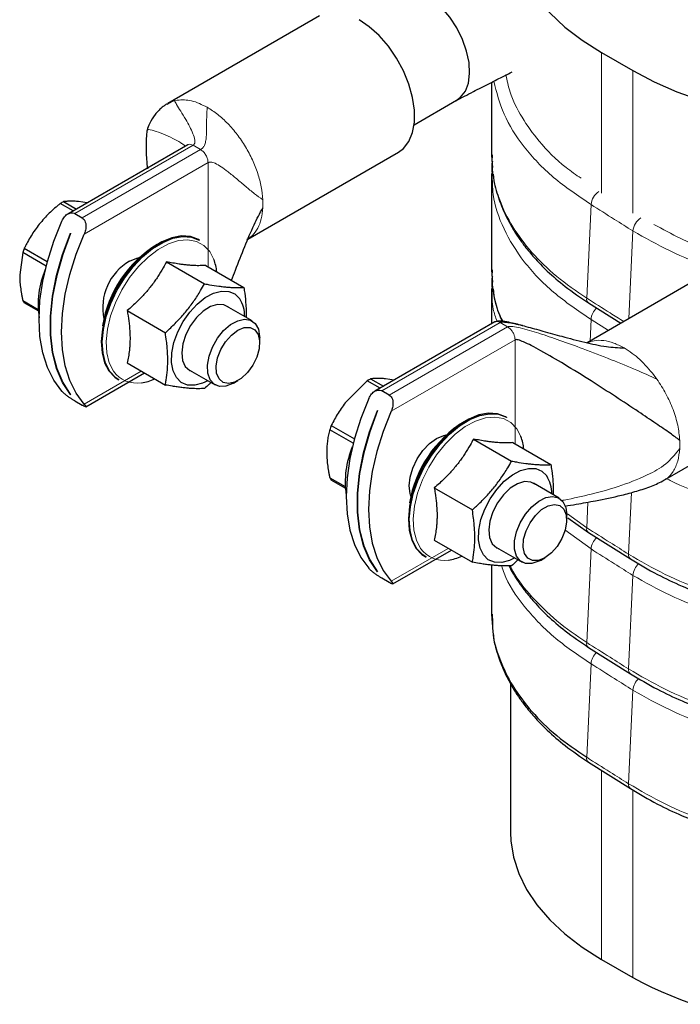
# Model space of a CAD drawing. Header units: millimetres. Extents: x 5 to 418, y 2 to 292.
# Tile 22 of 43: x 228 to 246, y 82 to 108. Entities that reach past the tile are written whole.
import ezdxf

# ---------------------------------------------------------------- set-up
doc = ezdxf.new("R2010")
doc.units = ezdxf.units.MM

msp = doc.modelspace()

# ---------------------------------------------------------------- linework, layer by layer
at = {"color": 7, "linetype": 'Continuous', "lineweight": 25}
for p, q in [((236.5606, 108.5216), (232.4566, 106.1524)), ((244.1789, 107.5298), (245.0275, 107.04)), ((239.1171, 105.5751), (240.2644, 106.2374)), ((232.4421, 106.1342), (232.4643, 106.1448)), ((232.9973, 105.0359), (229.7517, 103.1623)), ((234.6236, 102.4845), (238.6904, 104.8322)), ((241.207, 104.7604), (241.2185, 104.6285)), ((241.2185, 104.6285), (241.2363, 104.4238)), ((229.8982, 103.2468), (229.5517, 103.4468)), ((229.6394, 103.4974), (229.9859, 103.2974)), ((230.2745, 103.4641), (230.0453, 103.5005)), ((229.9418, 103.175), (230.1445, 103.058)), ((229.8272, 102.6416), (229.8286, 102.6408)), ((233.3175, 102.4556), (233.2919, 102.4704)), ((228.5787, 102.2364), (229.2007, 101.8773)), ((228.5349, 102.1235), (228.4543, 101.5213)), ((229.1691, 101.7574), (228.5349, 102.1235)), ((247.829, 102.0164), (243.7918, 99.6858)), ((232.4204, 101.8706), (233.4515, 101.2753)), ((233.481, 101.7758), (234.5122, 101.1805)), ((241.207, 101.6576), (241.2185, 101.5257)), ((241.2185, 101.5257), (241.2363, 101.3209)), ((241.207, 101.1521), (241.2072, 100.194)), ((228.5349, 100.826), (228.9515, 100.5855)), ((228.9538, 100.5472), (228.5787, 100.7637)), ((234.7337, 100.2756), (234.0419, 100.6749)), ((243.8305, 100.7588), (244.7003, 100.2102)), ((231.3597, 100.5512), (232.3909, 99.9559)), ((241.2955, 100.245), (238.0504, 98.3716)), ((234.9408, 99.6816), (234.9408, 99.8177)), ((231.3597, 99.1369), (232.3909, 98.5416)), ((230.2411, 97.9543), (231.8246, 98.8685)), ((233.042, 98.9428), (233.7338, 98.5435)), ((231.112, 98.6944), (231.1377, 98.6796)), ((234.2338, 98.593), (234.3517, 98.6611)), ((237.8503, 98.6562), (237.2832, 98.0975)), ((238.1968, 98.4561), (237.8503, 98.6562)), ((237.938, 98.7067), (238.2845, 98.5067)), ((238.5731, 98.6734), (238.3439, 98.7098)), ((229.8277, 98.2815), (229.8272, 98.2812)), ((229.8286, 98.2804), (229.8272, 98.2812)), ((238.4431, 98.2673), (238.2404, 98.3844)), ((245.8549, 95.9579), (249.9588, 98.3271)), ((229.9418, 98.1125), (230.1445, 97.9955)), ((238.1258, 97.8509), (238.1272, 97.8501)), ((241.6161, 97.6649), (241.5905, 97.6797)), ((236.8773, 97.4457), (237.4993, 97.0867)), ((237.4677, 96.9667), (236.8335, 97.3328)), ((240.719, 97.0799), (241.7501, 96.4846)), ((241.7796, 96.9851), (242.8108, 96.3898)), ((236.8335, 96.0353), (237.2501, 95.7948)), ((237.2524, 95.7565), (236.8773, 95.973)), ((243.0323, 95.4849), (242.3405, 95.8842)), ((239.6583, 95.7605), (240.6895, 95.1652)), ((243.2394, 94.891), (243.2394, 95.027)), ((243.2686, 94.9501), (243.8305, 94.5531)), ((243.8305, 94.5531), (244.9618, 93.8395)), ((239.6583, 94.3462), (240.6895, 93.7509)), ((238.5397, 93.1636), (240.1233, 94.0778)), ((241.3406, 94.1521), (242.0324, 93.7528)), ((239.4107, 93.9037), (239.4363, 93.8889)), ((242.5324, 93.8023), (242.6503, 93.8704)), ((238.1263, 93.4909), (238.1258, 93.4906)), ((238.1272, 93.4897), (238.1258, 93.4906)), ((238.4431, 93.2048), (238.2404, 93.3218)), ((241.207, 92.349), (241.2185, 92.2171)), ((241.2185, 92.2171), (241.2363, 92.0123)), ((243.8305, 91.4503), (244.9618, 90.7367)), ((241.7186, 90.4758), (241.7186, 86.4462)), ((243.8305, 88.3474), (244.9618, 87.6338)), ((244.1789, 83.0173), (245.0275, 82.5274))]:
    msp.add_line(p, q, dxfattribs=at)
at = {"color": 7, "linetype": 'Continuous', "lineweight": 18}
for p, q in [((244.1789, 107.5298), (244.1789, 103.7259)), ((245.0275, 107.04), (245.0275, 103.1904)), ((232.4643, 106.1448), (232.639, 106.2274)), ((232.639, 106.2274), (232.7137, 106.2431)), ((229.9418, 103.175), (233.1401, 105.0214)), ((233.3428, 104.9043), (230.1445, 103.058)), ((233.1401, 105.0214), (233.074, 105.0467)), ((233.3428, 104.9043), (233.1401, 105.0214)), ((230.1984, 102.621), (233.5455, 104.5532)), ((233.5455, 101.7386), (233.5455, 104.5532)), ((243.8967, 103.4181), (243.7795, 100.8894)), ((245.0281, 102.7045), (244.9183, 100.3361)), ((238.2404, 98.3844), (241.4387, 100.2307)), ((241.6414, 100.1137), (238.4431, 98.2673)), ((241.6414, 100.1137), (241.4387, 100.2307)), ((241.7074, 100.0628), (241.6414, 100.1137)), ((243.8967, 100.3152), (243.8696, 99.7307)), ((243.8967, 100.3152), (244.3674, 100.0181)), ((238.497, 97.8304), (241.8441, 99.7626)), ((241.8441, 96.9479), (241.8441, 99.7626)), ((231.7407, 98.917), (230.1984, 98.0266)), ((245.6032, 98.8022), (245.678, 98.7002)), ((244.9881, 95.636), (244.9109, 93.9701)), ((243.8116, 95.376), (243.7795, 94.6837)), ((243.2629, 95.0597), (243.7795, 94.6837)), ((243.1905, 94.6227), (243.8967, 94.1095)), ((240.0393, 94.1263), (238.497, 93.236)), ((243.8967, 94.1095), (243.7795, 91.5808)), ((245.0281, 93.396), (244.9109, 90.8673)), ((241.2303, 92.349), (241.2325, 92.2262)), ((243.8967, 91.0067), (243.7795, 88.478)), ((245.0281, 90.2931), (244.9109, 87.7644)), ((244.1789, 88.1276), (244.1789, 83.0173)), ((245.0275, 87.5962), (245.0275, 82.5274))]:
    msp.add_line(p, q, dxfattribs=at)
at = {"color": 7, "linetype": 'Continuous', "lineweight": 25, "flags": 128}
for points in [[(244.1789, 114.3877), (243.6562, 114.0567), (243.1887, 113.6992), (242.7802, 113.3184), (242.4344, 112.9174), (242.1541, 112.4998), (241.9418, 112.069), (241.7992, 111.6287), (241.7276, 111.1827), (241.7276, 110.7348), (241.7992, 110.2888), (241.9418, 109.8485), (242.1541, 109.4177), (242.4344, 109), (242.7802, 108.5991), (243.1887, 108.2183), (243.6562, 107.8608), (244.1789, 107.5298)], [(240.2436, 106.2259), (240.372, 106.3177), (240.4994, 106.4856), (240.5818, 106.7044), (240.6157, 106.9649), (240.5998, 107.2563), (240.5346, 107.5665), (240.423, 107.8827), (240.2695, 108.1917), (240.0805, 108.4807), (239.8639, 108.7376), (239.6286, 108.9519), (239.3844, 109.1147), (239.1415, 109.2191), (238.9099, 109.2608), (238.6992, 109.2382), (238.5648, 109.1821)], [(238.6904, 104.8322), (238.8274, 104.9349), (238.9737, 105.1233), (239.0741, 105.3646), (239.1252, 105.6507), (239.1252, 105.9716), (239.0741, 106.3166), (238.9737, 106.6738), (238.8274, 107.0312), (238.6401, 107.3764), (238.4183, 107.6979), (238.1695, 107.9846), (237.9022, 108.2267), (237.6255, 108.4161)], [(245.0275, 107.04), (245.6008, 106.7382), (246.22, 106.4683), (246.8797, 106.2325), (247.5742, 106.0329), (248.2977, 105.8711), (249.044, 105.7485), (249.8066, 105.6662), (250.5792, 105.6249), (251.3551, 105.6249), (252.1277, 105.6662), (252.8903, 105.7485), (253.6366, 105.8711), (254.3601, 106.0329), (255.0546, 106.2325), (255.7143, 106.4683), (256.3335, 106.7382), (256.9069, 107.04)], [(229.5903, 98.3777), (229.374, 98.6716), (229.2024, 99.0182), (229.0781, 99.4125), (229.0028, 99.8489), (228.9776, 100.3212), (229.0028, 100.8225), (229.0781, 101.3459), (229.2024, 101.8837), (229.374, 102.4284), (229.5903, 102.9721)], [(229.8272, 98.2812), (229.6149, 98.6067), (229.4526, 98.9882), (229.343, 99.4198), (229.2878, 99.8947), (229.2878, 100.4054), (229.343, 100.944), (229.4526, 101.5021), (229.6149, 102.0709), (229.8272, 102.6416)], [(229.8286, 102.6408), (229.6163, 102.0701), (229.454, 101.5013), (229.3445, 100.9432), (229.2892, 100.4046), (229.2892, 99.8938), (229.3445, 99.419), (229.454, 98.9874), (229.6163, 98.6059), (229.8286, 98.2804)], [(230.1984, 98.0266), (229.9821, 98.3206), (229.8105, 98.6672), (229.6862, 99.0615), (229.6109, 99.4979), (229.5857, 99.9701), (229.6109, 100.4715), (229.6862, 100.9948), (229.8105, 101.5327), (229.9821, 102.0773), (230.1984, 102.621)], [(233.2919, 102.4704), (233.2838, 102.475), (233.0703, 102.5545), (232.8289, 102.5705), (232.5674, 102.5227), (232.2941, 102.4125), (232.0179, 102.2435), (231.7476, 102.0211), (231.4919, 101.7524), (231.259, 101.4462), (231.0564, 101.1122), (230.8906, 100.7611), (230.767, 100.4044), (230.6895, 100.0533), (230.6606, 99.7193), (230.6813, 99.4129), (230.7508, 99.1442), (230.867, 98.9217)], [(230.8927, 98.9069), (230.7765, 99.1294), (230.707, 99.3981), (230.6863, 99.7044), (230.7152, 100.0385), (230.7927, 100.3896), (230.9163, 100.7463), (231.0821, 101.0974), (231.2847, 101.4314), (231.5175, 101.7376), (231.7733, 102.0063), (232.0436, 102.2287), (232.3198, 102.3977), (232.5931, 102.5079), (232.8546, 102.5557), (233.096, 102.5396), (233.3094, 102.4602), (233.3175, 102.4556)], [(231.4241, 101.8888), (231.6163, 101.9705), (231.686, 101.9849)], [(233.5354, 98.6579), (233.3979, 98.5913), (233.1838, 98.5339), (232.9878, 98.5404), (232.8198, 98.6103), (232.6881, 98.7403), (232.5995, 98.9238), (232.5583, 99.1515), (232.5666, 99.4121), (232.6239, 99.6925), (232.7275, 99.9786), (232.8721, 100.2561), (233.0505, 100.5111), (233.2537, 100.7307), (233.4715, 100.9041), (233.693, 101.0224), (233.9071, 101.0797), (234.1031, 101.0733), (234.2711, 101.0033), (234.4028, 100.8733)], [(234.0955, 100.644), (233.9684, 100.7104), (233.7986, 100.7198), (233.6101, 100.6614), (233.4168, 100.5396), (233.233, 100.3634), (233.0724, 100.146), (232.9468, 99.9035), (232.8657, 99.6537), (232.835, 99.4154), (232.857, 99.206), (232.93, 99.0412)], [(234.2338, 98.593), (234.2176, 98.5839), (234.0275, 98.5094), (233.8527, 98.5017), (233.7061, 98.5613), (233.5986, 98.6838), (233.5383, 98.8602), (233.5295, 99.0772), (233.573, 99.319), (233.6655, 99.5674), (233.8001, 99.8041), (233.9668, 100.0116), (234.1534, 100.1744), (234.3459, 100.2805), (234.5301, 100.322), (234.6923, 100.2958), (234.8205, 100.2038), (234.9052, 100.053), (234.9401, 99.8544), (234.9408, 99.8177)], [(233.8413, 98.7066), (233.7771, 98.8584), (233.764, 99.0531), (233.803, 99.2734), (233.8909, 99.4998), (234.0196, 99.7121), (234.1779, 99.8914), (234.3516, 100.0219), (234.5253, 100.092), (234.6835, 100.0953), (234.8123, 100.0317), (234.9001, 99.9067), (234.9392, 99.7315), (234.926, 99.5217), (234.8619, 99.2958), (234.7524, 99.074), (234.6072, 98.876), (234.4394, 98.7193), (234.2637, 98.6179), (234.0959, 98.5808), (233.9508, 98.6113), (233.8413, 98.7066)], [(232.93, 99.0412), (233.0487, 98.9332), (233.0956, 98.9119)], [(230.867, 98.9217), (231.0261, 98.7526), (231.112, 98.6944)], [(231.1377, 98.6796), (231.0517, 98.7378), (230.8927, 98.9069)], [(237.8889, 98.1814), (237.6726, 97.6377), (237.501, 97.093), (237.3767, 96.5552), (237.3014, 96.0318), (237.2762, 95.5305), (237.3014, 95.0582), (237.3767, 94.6218), (237.501, 94.2275), (237.6726, 93.8809), (237.8889, 93.587)], [(238.1258, 93.4906), (237.9135, 93.816), (237.7512, 94.1975), (237.6417, 94.6291), (237.5864, 95.104), (237.5864, 95.6147), (237.6417, 96.1534), (237.7512, 96.7115), (237.9135, 97.2803), (238.1258, 97.8509)], [(238.1272, 97.8501), (237.9149, 97.2794), (237.7527, 96.7106), (237.6431, 96.1525), (237.5878, 95.6139), (237.5878, 95.1032), (237.6431, 94.6283), (237.7527, 94.1967), (237.9149, 93.8152), (238.1272, 93.4897)], [(238.497, 97.8304), (238.2807, 97.2866), (238.1091, 96.742), (237.9848, 96.2041), (237.9095, 95.6808), (237.8843, 95.1794), (237.9095, 94.7072), (237.9848, 94.2708), (238.1091, 93.8765), (238.2807, 93.5299), (238.497, 93.236)], [(241.5905, 97.6797), (241.5824, 97.6843), (241.3689, 97.7638), (241.1275, 97.7798), (240.866, 97.732), (240.5928, 97.6218), (240.3165, 97.4528), (240.0462, 97.2304), (239.7905, 96.9618), (239.5576, 96.6555), (239.355, 96.3215), (239.1892, 95.9705), (239.0656, 95.6137), (238.9881, 95.2626), (238.9592, 94.9286), (238.9799, 94.6223), (239.0494, 94.3535), (239.1656, 94.131)], [(239.1913, 94.1162), (239.0751, 94.3387), (239.0056, 94.6074), (238.9849, 94.9138), (239.0138, 95.2478), (239.0913, 95.5989), (239.2149, 95.9557), (239.3807, 96.3067), (239.5833, 96.6407), (239.8162, 96.9469), (240.0719, 97.2156), (240.3422, 97.438), (240.6184, 97.607), (240.8917, 97.7172), (241.1532, 97.765), (241.3946, 97.749), (241.608, 97.6695), (241.6161, 97.6649)], [(239.028, 95.5372), (239.0056, 95.6048), (238.9803, 95.8121), (239.0056, 96.0486), (239.0798, 96.2982), (239.1977, 96.5439), (239.3515, 96.7689), (239.5306, 96.958), (239.7227, 97.0981), (239.9149, 97.1798), (239.9846, 97.1942)], [(241.834, 93.8673), (241.6965, 93.8006), (241.4824, 93.7432), (241.2864, 93.7497), (241.1184, 93.8197), (240.9867, 93.9496), (240.8981, 94.1331), (240.8569, 94.3608), (240.8652, 94.6214), (240.9225, 94.9018), (241.0261, 95.1879), (241.1707, 95.4654), (241.3491, 95.7204), (241.5523, 95.9401), (241.7701, 96.1134), (241.9916, 96.2317), (242.2057, 96.2891), (242.4017, 96.2826), (242.5698, 96.2126), (242.7014, 96.0826)], [(242.3941, 95.8533), (242.267, 95.9198), (242.0972, 95.9291), (241.9087, 95.8707), (241.7154, 95.7489), (241.5316, 95.5728), (241.371, 95.3554), (241.2454, 95.1128), (241.1643, 94.8631), (241.1336, 94.6247), (241.1556, 94.4153), (241.2286, 94.2505)], [(242.5324, 93.8023), (242.4841, 93.7763), (242.2955, 93.7127), (242.1245, 93.7163), (241.9838, 93.7869), (241.8838, 93.9191), (241.8318, 94.1032), (241.8318, 94.3256), (241.8838, 94.5697), (241.9838, 94.8175), (242.1245, 95.0505), (242.2955, 95.2515), (242.4841, 95.4056), (242.6762, 95.5013), (242.8576, 95.5316), (243.015, 95.4942), (243.1365, 95.3919), (243.2132, 95.2322), (243.2394, 95.027), (243.2394, 95.027)], [(242.6502, 93.8703), (242.4765, 93.8003), (242.3182, 93.7969), (242.1895, 93.8606), (242.1016, 93.9855), (242.0626, 94.1607), (242.0757, 94.3706), (242.1399, 94.5964), (242.2494, 94.8182), (242.3945, 95.0163), (242.5623, 95.1729), (242.738, 95.2743), (242.9058, 95.3114), (243.051, 95.281), (243.1605, 95.1856), (243.2247, 95.0338), (243.2378, 94.8392), (243.1987, 94.6188), (243.1109, 94.3925), (242.9821, 94.1802), (242.8239, 94.0008), (242.6502, 93.8703)], [(241.2286, 94.2505), (241.3473, 94.1425), (241.3942, 94.1212)], [(239.1656, 94.131), (239.3247, 93.9619), (239.4107, 93.9037)], [(239.4363, 93.8889), (239.3503, 93.9471), (239.1913, 94.1162)], [(241.7186, 86.4462), (241.7276, 86.2222), (241.7992, 85.7762), (241.9418, 85.336), (242.1541, 84.9052), (242.4344, 84.4875), (242.7802, 84.0865), (243.1887, 83.7057), (243.6562, 83.3483), (244.1789, 83.0173)]]:
    msp.add_lwpolyline(points, dxfattribs=at)
at = {"color": 7, "linetype": 'Continuous', "lineweight": 18, "flags": 128}
for points in [[(233.7021, 101.9367), (233.5913, 102.1473), (233.4313, 102.3159), (233.2325, 102.4238), (233.0017, 102.4672), (232.7466, 102.4446), (232.4761, 102.3568), (232.1993, 102.2069), (231.9257, 101.9999), (231.6645, 101.7428), (231.4247, 101.4445), (231.2144, 101.115), (231.0408, 100.7656), (230.9097, 100.4083), (230.8258, 100.0551), (230.7918, 99.7181), (230.8088, 99.4087), (230.8763, 99.1376), (230.9921, 98.9139)], [(242.0007, 97.146), (241.8899, 97.3566), (241.7299, 97.5253), (241.5311, 97.6331), (241.3003, 97.6765), (241.0452, 97.6539), (240.7747, 97.5662), (240.4979, 97.4162), (240.2243, 97.2092), (239.9631, 96.9521), (239.7233, 96.6538), (239.513, 96.3243), (239.3394, 95.975), (239.2083, 95.6176), (239.1244, 95.2644), (239.0904, 94.9274), (239.1074, 94.618), (239.175, 94.3469), (239.2907, 94.1232)]]:
    msp.add_lwpolyline(points, dxfattribs=at)
at = {"color": 7, "linetype": 'Continuous', "lineweight": 18}
for centre, radius, start, end in [((233.023, 103.4416), 2.0074, 356.88145, 3.11855), ((244.3807, 103.3687), 0.4865, 124.15595, 174.17275), ((245.5113, 102.6554), 0.4858, 123.63823, 174.19946), ((243.9172, 100.8679), 0.1394, 171.13312, 231.53551), ((244.3778, 100.2676), 0.4834, 132.75003, 174.33938), ((231.6181, 99.3586), 0.7679, 215.38858, 279.32152), ((244.2914, 96.9364), 2.0074, 356.88145, 3.11855), ((243.9172, 94.6622), 0.1394, 171.13312, 231.53551), ((244.3778, 94.0619), 0.4834, 132.75003, 174.33938), ((239.9167, 94.5679), 0.7679, 215.38858, 279.32152), ((245.0486, 93.9486), 0.1394, 171.133, 231.53669), ((245.5096, 93.3483), 0.4839, 131.34511, 174.3457), ((243.9172, 91.5594), 0.1394, 171.13312, 231.53551), ((244.3778, 90.959), 0.4834, 132.75003, 174.33938), ((245.0486, 90.8458), 0.1394, 171.133, 231.53669), ((245.5096, 90.2454), 0.4839, 131.34511, 174.3457), ((243.9172, 88.4565), 0.1394, 171.13312, 231.53551), ((245.0486, 87.7429), 0.1394, 171.133, 231.53669)]:
    msp.add_arc(centre, radius, start, end, dxfattribs=at)
at = {"color": 7, "linetype": 'Continuous', "lineweight": 25}
for centre, radius, start, end in [((230.395, 102.0873), 1.5999, 118.18528, 121.80934), ((231.1149, 101.1874), 2.7446, 157.52994, 160.0587), ((233.8557, 99.6151), 3.2074, 121.79298, 170.5146), ((232.4354, 101.461), 1.3531, 6.00598, 20.58483), ((232.1511, 100.6302), 1.4534, 120.00922, 192.00508), ((231.4141, 100.7076), 2.4616, 157.11175, 188.19862), ((233.6453, 100.4057), 0.8902, 358.99166, 31.68855), ((229.1153, 101.1874), 0.6837, 211.90636, 218.29498), ((231.5584, 99.9445), 1.3562, 277.8011, 293.91836), ((238.6936, 97.2966), 1.5999, 118.18528, 121.80934), ((239.4135, 96.3967), 2.7446, 157.52994, 160.0587), ((242.1544, 94.8244), 3.2074, 121.79297, 170.5146), ((240.734, 96.6703), 1.3531, 6.00598, 20.58483), ((239.7433, 95.913), 2.4913, 157.30196, 188.00841), ((241.9439, 95.615), 0.8902, 358.99166, 31.68855), ((237.4139, 96.3967), 0.6837, 211.90636, 218.29498), ((239.857, 95.1538), 1.3562, 277.8011, 293.91836), ((250.5104, 92.6623), 11.5229, 241.5865, 264.18798)]:
    msp.add_arc(centre, radius, start, end, dxfattribs=at)
for points, knots in [([(240.2443, 106.2263), (240.4004, 106.308), (240.697, 106.4631), (241.1339, 106.6867), (241.49, 106.8665), (241.6973, 106.9701), (241.7689, 107.0059)], [0, 0, 0, 0, 0.3201816, 0.6083464, 0.864674, 1, 1, 1, 1]), ([(241.2071, 106.7233), (241.2072, 106.5018), (241.2075, 105.8475), (241.2072, 105.1932), (241.207, 104.7603)], [0, 0, 0, 0, 0.3383749, 1, 1, 1, 1]), ([(232.4382, 106.1414), (232.4155, 106.127), (232.3693, 106.0977), (232.2842, 106.0302), (232.1954, 105.9486), (232.0761, 105.8089), (231.9639, 105.627), (231.9171, 105.4901), (231.8959, 105.4281)], [0, 0, 0, 0, 0.0927519, 0.1887006, 0.2987076, 0.4299154, 0.7417224, 1, 1, 1, 1]), ([(231.8959, 105.428), (231.8937, 105.4165), (231.8885, 105.3889), (231.8786, 105.2699), (231.8705, 105.0221), (231.8741, 104.6998), (231.8973, 104.4696), (231.9061, 104.3827)], [0, 0, 0, 0, 0.0445688, 0.107502, 0.3791465, 0.7655087, 1, 1, 1, 1]), ([(241.2334, 104.5892), (241.2263, 104.5581), (241.2013, 104.4473), (241.2163, 104.3354), (241.2271, 104.255)], [0, 0, 0, 0, 0.2803465, 1, 1, 1, 1]), ([(241.207, 104.2549), (241.2072, 103.822), (241.2075, 102.9562), (241.2072, 102.0903), (241.207, 101.6574)], [0, 0, 0, 0, 0.5000003, 1, 1, 1, 1]), ([(241.2521, 104.2432), (241.2548, 104.208), (241.2712, 103.9902), (241.3825, 103.6252), (241.5568, 103.1731), (241.7482, 102.8161), (241.9324, 102.5277), (242.122, 102.2666), (242.3752, 101.9612), (242.7318, 101.5958), (243.2098, 101.1779), (243.6133, 100.9055), (243.8305, 100.7588)], [0, 0, 0, 0, 0.02615941, 0.16186043, 0.28002047, 0.38624677, 0.45127001, 0.51803309, 0.60548282, 0.71536233, 0.84682636, 1, 1, 1, 1]), ([(229.5517, 103.4468), (229.5261, 103.4258), (229.4489, 103.3625), (229.3242, 103.2523), (229.1811, 103.113), (229.0686, 102.9906), (229.0057, 102.9138), (228.9846, 102.8881)], [0, 0, 0, 0, 0.1239874, 0.3725204, 0.6221783, 0.8735947, 1, 1, 1, 1]), ([(230.0453, 103.5005), (230.0057, 103.5035), (229.9264, 103.5096), (229.8211, 103.5108), (229.7244, 103.5072), (229.6677, 103.5007), (229.6394, 103.4974)], [0, 0, 0, 0, 0.2469561, 0.4952833, 0.7471831, 1, 1, 1, 1]), ([(234.1803, 101.3721), (234.2152, 101.4629), (234.3327, 101.7688), (234.531, 102.2716), (234.7646, 102.8417), (234.9463, 103.1808), (235.0274, 103.3323)], [0, 0, 0, 0, 0.1365051, 0.4599806, 0.7587491, 1, 1, 1, 1]), ([(229.5903, 102.9721), (229.6134, 103.0141), (229.6587, 103.0969), (229.7544, 103.1711), (229.8459, 103.2002), (229.9065, 103.1935), (229.9356, 103.1783), (229.9418, 103.175)], [0, 0, 0, 0, 0.2897266, 0.5701644, 0.7589, 0.9488943, 1, 1, 1, 1]), ([(230.1445, 103.058), (230.1626, 103.0442), (230.1986, 103.0166), (230.2313, 102.9467), (230.2474, 102.8601), (230.2419, 102.7528), (230.2195, 102.6704), (230.2007, 102.6264), (230.1984, 102.621)], [0, 0, 0, 0, 0.1625415, 0.324504, 0.4998447, 0.7117953, 0.9647227, 1, 1, 1, 1]), ([(228.9846, 102.8881), (228.9451, 102.837), (228.8656, 102.7344), (228.7602, 102.5729), (228.6802, 102.4346), (228.6207, 102.3219), (228.5927, 102.2649), (228.5787, 102.2364)], [0, 0, 0, 0, 0.2471218, 0.4960173, 0.7472812, 0.8735361, 1, 1, 1, 1]), ([(232.4204, 101.8706), (232.3916, 101.8168), (232.3198, 101.6823), (232.2152, 101.5105), (232.1098, 101.3552), (232.025, 101.2398), (231.9347, 101.1261), (231.8386, 101.0143), (231.7377, 100.9052), (231.6244, 100.791), (231.4988, 100.6724), (231.4061, 100.5916), (231.3597, 100.5512)], [0, 0, 0, 0, 0.1108122, 0.2772101, 0.3608565, 0.444657, 0.5301525, 0.6158318, 0.7020388, 0.7884053, 0.8941091, 1, 1, 1, 1]), ([(233.481, 101.7758), (233.4577, 101.7739), (233.3878, 101.7683), (233.2582, 101.7653), (233.1105, 101.7715), (232.9796, 101.7831), (232.8744, 101.7953), (232.7474, 101.813), (232.597, 101.8374), (232.4793, 101.8595), (232.4204, 101.8706)], [0, 0, 0, 0, 0.0901074, 0.2706917, 0.4520338, 0.5444532, 0.6375579, 0.7308836, 0.8652301, 1, 1, 1, 1]), ([(228.4543, 101.5213), (228.4553, 101.4665), (228.4574, 101.3566), (228.4741, 101.1842), (228.4954, 101.0369), (228.5166, 100.9169), (228.5288, 100.8563), (228.5349, 100.826)], [0, 0, 0, 0, 0.2471218, 0.4960173, 0.7472812, 0.8735361, 1, 1, 1, 1]), ([(241.2334, 101.4863), (241.2263, 101.4553), (241.2013, 101.3444), (241.2163, 101.2326), (241.2271, 101.1521)], [0, 0, 0, 0, 0.2803465, 1, 1, 1, 1]), ([(232.3909, 99.9559), (232.4293, 99.991), (232.5089, 100.0636), (232.6259, 100.1771), (232.7422, 100.2962), (232.8543, 100.4189), (232.9624, 100.546), (233.0659, 100.6773), (233.1646, 100.8128), (233.2579, 100.9514), (233.3546, 101.1054), (233.4167, 101.2143), (233.4515, 101.2753)], [0, 0, 0, 0, 0.0899804, 0.1860887, 0.2823171, 0.3789798, 0.4758209, 0.5745607, 0.6735044, 0.7730079, 0.87267, 1, 1, 1, 1]), ([(233.4515, 101.2753), (233.4961, 101.2674), (233.6299, 101.2437), (233.7998, 101.2178), (233.9605, 101.1982), (234.0762, 101.187), (234.1863, 101.1796), (234.29, 101.1759), (234.4003, 101.1754), (234.4711, 101.1786), (234.5122, 101.1805)], [0, 0, 0, 0, 0.10436672, 0.31346414, 0.41852274, 0.52584026, 0.63342318, 0.74175631, 0.85030811, 1, 1, 1, 1]), ([(234.5122, 101.1805), (234.5202, 101.1272), (234.5444, 100.967), (234.5665, 100.7568), (234.5767, 100.5511), (234.5792, 100.4377), (234.577, 100.377), (234.5766, 100.3662)], [0, 0, 0, 0, 0.1900708, 0.5708752, 0.762206, 0.9576506, 1, 1, 1, 1]), ([(241.2521, 101.1403), (241.2548, 101.1051), (241.2714, 100.8874), (241.3554, 100.5926), (241.4583, 100.3432), (241.491, 100.2639)], [0, 0, 0, 0, 0.1161898, 0.7189206, 1, 1, 1, 1]), ([(231.3597, 100.5512), (231.3678, 100.5046), (231.3922, 100.3648), (231.4221, 100.1348), (231.4364, 99.9106), (231.4365, 99.7358), (231.4308, 99.6064), (231.4178, 99.4619), (231.3955, 99.3041), (231.3716, 99.1927), (231.3597, 99.1369)], [0, 0, 0, 0, 0.0901255, 0.2707211, 0.4520338, 0.5444532, 0.6375579, 0.7308836, 0.8652301, 1, 1, 1, 1]), ([(242.0562, 100.144), (242.0529, 100.1449), (241.929, 100.1799), (241.7331, 100.2274), (241.5054, 100.2684), (241.3892, 100.271), (241.3312, 100.2617), (241.3069, 100.2503), (241.2952, 100.2448)], [0, 0, 0, 0, 0.0135632, 0.5083219, 0.7809124, 0.8994578, 0.9516346, 1, 1, 1, 1]), ([(241.4387, 100.2307), (241.4482, 100.2346), (241.4699, 100.2434), (241.5124, 100.246), (241.5979, 100.2434), (241.8082, 100.2089), (242.1531, 100.1225), (242.6128, 99.9951), (243.142, 99.846), (243.7116, 99.6999), (244.2715, 99.5716), (244.6318, 99.5521), (244.7927, 99.5434)], [0, 0, 0, 0, 0.0104671, 0.023728, 0.0399997, 0.0899986, 0.2145276, 0.3535562, 0.5069635, 0.6923344, 0.8625907, 1, 1, 1, 1]), ([(232.3909, 98.5416), (232.3989, 98.5856), (232.4231, 98.7179), (232.4449, 98.9027), (232.4557, 99.0963), (232.4574, 99.2473), (232.4525, 99.4036), (232.441, 99.5638), (232.4218, 99.7476), (232.4022, 99.8794), (232.3909, 99.9559)], [0, 0, 0, 0, 0.1043667, 0.3134641, 0.4185227, 0.5258403, 0.6334232, 0.7417563, 0.8503081, 1, 1, 1, 1]), ([(246.2959, 97.0456), (246.2122, 97.1067), (246.0287, 97.2406), (245.6314, 97.514), (245.1371, 97.8472), (244.5488, 98.2348), (243.8793, 98.6653), (243.2091, 99.0823), (242.6704, 99.4005), (242.3022, 99.5995), (242.0973, 99.6987), (241.9587, 99.7547), (241.8833, 99.7694), (241.8559, 99.7677), (241.8478, 99.7642), (241.8441, 99.7626)], [0, 0, 0, 0, 0.0781591, 0.1714186, 0.2791858, 0.4190541, 0.5640356, 0.7218879, 0.857226, 0.9114767, 0.9541996, 0.9837127, 0.9942303, 0.9973255, 1, 1, 1, 1]), ([(233.4515, 98.4467), (233.4231, 98.4454), (233.3376, 98.4412), (233.2114, 98.4418), (233.0723, 98.449), (232.96, 98.4582), (232.84, 98.4714), (232.7134, 98.4883), (232.5646, 98.511), (232.4546, 98.5304), (232.3909, 98.5416)], [0, 0, 0, 0, 0.10436672, 0.31346414, 0.41852274, 0.52584026, 0.63342318, 0.74175631, 0.85030811, 1, 1, 1, 1]), ([(233.6229, 98.6074), (233.6042, 98.5891), (233.5482, 98.5344), (233.4901, 98.4817), (233.4515, 98.4467)], [0, 0, 0, 0, 0.33576197, 1, 1, 1, 1]), ([(238.3439, 98.7098), (238.3043, 98.7128), (238.2249, 98.7189), (238.1194, 98.7202), (238.0395, 98.7169), (237.9799, 98.7119), (237.952, 98.7085), (237.938, 98.7067)], [0, 0, 0, 0, 0.2471218, 0.4960173, 0.7472812, 0.8735361, 1, 1, 1, 1]), ([(229.9418, 98.1125), (229.9211, 98.1248), (229.8799, 98.1494), (229.8084, 98.1969), (229.7343, 98.25), (229.6584, 98.3103), (229.6125, 98.3533), (229.5927, 98.375), (229.5903, 98.3777)], [0, 0, 0, 0, 0.1625415, 0.324504, 0.4998447, 0.7117953, 0.9647227, 1, 1, 1, 1]), ([(237.8889, 98.1814), (237.912, 98.2235), (237.9573, 98.3062), (238.053, 98.3804), (238.1445, 98.4095), (238.2051, 98.4028), (238.2342, 98.3876), (238.2404, 98.3844)], [0, 0, 0, 0, 0.2897266, 0.5701644, 0.7589, 0.9488943, 1, 1, 1, 1]), ([(238.4431, 98.2673), (238.4612, 98.2535), (238.4972, 98.2259), (238.5299, 98.156), (238.546, 98.0694), (238.5405, 97.9621), (238.5181, 97.8797), (238.4993, 97.8357), (238.497, 97.8304)], [0, 0, 0, 0, 0.1625415, 0.324504, 0.4998447, 0.7117953, 0.9647227, 1, 1, 1, 1]), ([(230.1984, 98.0266), (230.2146, 98.0073), (230.2465, 97.9691), (230.2469, 97.9503), (230.2173, 97.957), (230.1783, 97.9762), (230.1504, 97.9921), (230.1445, 97.9955)], [0, 0, 0, 0, 0.2897266, 0.5701644, 0.7589, 0.9488943, 1, 1, 1, 1]), ([(237.2832, 98.0975), (237.2437, 98.0464), (237.1644, 97.9439), (237.059, 97.7825), (236.9623, 97.6163), (236.9057, 97.5026), (236.8773, 97.4457)], [0, 0, 0, 0, 0.2469561, 0.4952833, 0.7471831, 1, 1, 1, 1]), ([(236.8335, 97.3328), (236.8275, 97.31), (236.8096, 97.2414), (236.7848, 97.1223), (236.7636, 96.9721), (236.754, 96.8404), (236.7532, 96.7581), (236.7529, 96.7306)], [0, 0, 0, 0, 0.1239874, 0.3725204, 0.6221783, 0.8735947, 1, 1, 1, 1]), ([(240.719, 97.0799), (240.6902, 97.0262), (240.6184, 96.8916), (240.5138, 96.7199), (240.4084, 96.5646), (240.3236, 96.4492), (240.2333, 96.3354), (240.1372, 96.2236), (240.0363, 96.1145), (239.923, 96.0003), (239.7974, 95.8817), (239.7047, 95.8009), (239.6583, 95.7605)], [0, 0, 0, 0, 0.1108122, 0.2772101, 0.3608565, 0.444657, 0.5301525, 0.6158318, 0.7020388, 0.7884053, 0.8941091, 1, 1, 1, 1]), ([(241.7796, 96.9851), (241.7564, 96.9832), (241.6864, 96.9776), (241.5568, 96.9746), (241.4091, 96.9808), (241.2782, 96.9925), (241.173, 97.0046), (241.046, 97.0223), (240.8956, 97.0467), (240.7779, 97.0688), (240.719, 97.0799)], [0, 0, 0, 0, 0.0901074, 0.2706917, 0.4520338, 0.5444532, 0.6375579, 0.7308836, 0.8652301, 1, 1, 1, 1]), ([(236.7529, 96.7306), (236.7539, 96.6758), (236.756, 96.5659), (236.7727, 96.3935), (236.794, 96.2462), (236.8152, 96.1262), (236.8274, 96.0657), (236.8335, 96.0353)], [0, 0, 0, 0, 0.2471218, 0.4960173, 0.7472812, 0.8735361, 1, 1, 1, 1]), ([(240.6895, 95.1652), (240.7279, 95.2003), (240.8075, 95.2729), (240.9245, 95.3864), (241.0408, 95.5055), (241.1529, 95.6282), (241.261, 95.7553), (241.3645, 95.8866), (241.4632, 96.0222), (241.5565, 96.1607), (241.6533, 96.3147), (241.7153, 96.4236), (241.7501, 96.4846)], [0, 0, 0, 0, 0.0899804, 0.1860887, 0.2823171, 0.3789798, 0.4758209, 0.5745607, 0.6735044, 0.7730079, 0.87267, 1, 1, 1, 1]), ([(241.7501, 96.4846), (241.7947, 96.4767), (241.9285, 96.453), (242.0984, 96.4271), (242.2591, 96.4075), (242.3748, 96.3963), (242.4849, 96.3889), (242.5886, 96.3852), (242.6989, 96.3847), (242.7698, 96.3879), (242.8108, 96.3898)], [0, 0, 0, 0, 0.10436672, 0.31346414, 0.41852274, 0.52584026, 0.63342318, 0.74175631, 0.85030811, 1, 1, 1, 1]), ([(242.8108, 96.3898), (242.8188, 96.3365), (242.843, 96.1763), (242.8651, 95.9662), (242.8753, 95.7604), (242.8778, 95.6471), (242.8756, 95.5864), (242.8752, 95.5755)], [0, 0, 0, 0, 0.1900708, 0.5708752, 0.762206, 0.9576506, 1, 1, 1, 1]), ([(243.1919, 95.2701), (243.2943, 95.2864), (243.5696, 95.3303), (244.08, 95.4221), (244.6249, 95.5358), (245.13, 95.671), (245.5201, 95.7922), (245.7622, 95.9133), (245.8758, 95.9702)], [0, 0, 0, 0, 0.1130641, 0.3038914, 0.5644422, 0.7168861, 0.8670641, 1, 1, 1, 1]), ([(239.6583, 95.7605), (239.6664, 95.7139), (239.6908, 95.5741), (239.7207, 95.3441), (239.735, 95.1199), (239.7351, 94.9451), (239.7295, 94.8157), (239.7164, 94.6712), (239.6941, 94.5134), (239.6703, 94.402), (239.6583, 94.3462)], [0, 0, 0, 0, 0.0901255, 0.2707211, 0.4520338, 0.5444532, 0.6375579, 0.7308836, 0.8652301, 1, 1, 1, 1]), ([(240.6895, 93.7509), (240.6975, 93.7949), (240.7217, 93.9272), (240.7436, 94.112), (240.7543, 94.3056), (240.756, 94.4566), (240.7511, 94.6129), (240.7396, 94.7731), (240.7204, 94.9569), (240.7008, 95.0888), (240.6895, 95.1652)], [0, 0, 0, 0, 0.1043667, 0.3134641, 0.4185227, 0.5258403, 0.6334232, 0.7417563, 0.8503081, 1, 1, 1, 1]), ([(241.7501, 93.6561), (241.7217, 93.6547), (241.6362, 93.6506), (241.51, 93.6512), (241.3709, 93.6583), (241.2586, 93.6676), (241.1386, 93.6807), (241.012, 93.6976), (240.8632, 93.7203), (240.7532, 93.7397), (240.6895, 93.7509)], [0, 0, 0, 0, 0.1043667, 0.3134641, 0.4185227, 0.5258403, 0.6334232, 0.7417563, 0.8503081, 1, 1, 1, 1]), ([(241.9215, 93.8167), (241.9028, 93.7984), (241.8469, 93.7438), (241.7887, 93.6911), (241.7501, 93.6561)], [0, 0, 0, 0, 0.335762, 1, 1, 1, 1]), ([(244.9618, 93.8395), (245.2, 93.6966), (245.6393, 93.4331), (246.313, 93.1182), (246.8976, 92.8851), (247.3938, 92.715), (247.8332, 92.5824), (248.5464, 92.3925), (249.5992, 92.1841), (251.0007, 92.0412), (252.3918, 92.0281), (253.4252, 92.1117), (254.1371, 92.2107), (254.618, 92.2943), (255.0344, 92.3772), (255.2862, 92.4466), (255.3492, 92.464)], [0, 0, 0, 0, 0.0871233, 0.1606854, 0.2214784, 0.269679, 0.309754, 0.3500902, 0.4741049, 0.6001348, 0.7251861, 0.8443381, 0.8803976, 0.9236428, 0.9808799, 1, 1, 1, 1]), ([(238.2404, 93.3218), (238.2197, 93.3341), (238.1785, 93.3587), (238.107, 93.4062), (238.0329, 93.4593), (237.957, 93.5197), (237.9111, 93.5626), (237.8913, 93.5844), (237.8889, 93.587)], [0, 0, 0, 0, 0.1625415, 0.324504, 0.4998447, 0.7117953, 0.9647227, 1, 1, 1, 1]), ([(241.2073, 93.6737), (241.2073, 93.665), (241.2075, 93.2234), (241.2072, 92.7818), (241.207, 92.3488)], [0, 0, 0, 0, 0.0196819, 1, 1, 1, 1]), ([(241.6852, 93.6414), (241.7166, 93.5801), (241.7892, 93.4384), (241.9333, 93.2193), (242.1217, 92.9579), (242.3754, 92.6527), (242.7317, 92.2872), (243.2098, 91.8693), (243.6133, 91.5969), (243.8305, 91.4503)], [0, 0, 0, 0, 0.0747198, 0.1727473, 0.2733978, 0.405235, 0.5708868, 0.769079, 1, 1, 1, 1]), ([(238.497, 93.236), (238.5132, 93.2166), (238.5451, 93.1784), (238.5455, 93.1597), (238.5159, 93.1663), (238.477, 93.1855), (238.449, 93.2014), (238.4431, 93.2048)], [0, 0, 0, 0, 0.2897266, 0.5701644, 0.7589, 0.9488943, 1, 1, 1, 1]), ([(241.2325, 92.2262), (241.2309, 92.1124), (241.226, 91.7452), (241.4071, 91.131), (241.7554, 90.4013), (242.2784, 89.7071), (242.9406, 89.0542), (243.4999, 88.67), (243.7795, 88.478)], [0, 0, 0, 0, 0.0824145, 0.2657856, 0.449107, 0.6317028, 0.8159133, 1, 1, 1, 1]), ([(241.2521, 91.8318), (241.2548, 91.7966), (241.2712, 91.5788), (241.3825, 91.2138), (241.5568, 90.7617), (241.7482, 90.4046), (241.9324, 90.1163), (242.122, 89.8551), (242.3752, 89.5498), (242.7318, 89.1844), (243.2098, 88.7665), (243.6133, 88.494), (243.8305, 88.3474)], [0, 0, 0, 0, 0.0261594, 0.1618604, 0.2800205, 0.3862468, 0.45127, 0.5180331, 0.6054828, 0.7153623, 0.8468264, 1, 1, 1, 1]), ([(244.9618, 90.7367), (245.2, 90.5938), (245.6393, 90.3302), (246.313, 90.0153), (246.8976, 89.7823), (247.3938, 89.6122), (247.8332, 89.4795), (248.5464, 89.2896), (249.5992, 89.0812), (251.0007, 88.9384), (252.3918, 88.9252), (253.4252, 89.0089), (254.1371, 89.1078), (254.618, 89.1915), (255.0344, 89.2743), (255.2862, 89.3437), (255.3492, 89.3611)], [0, 0, 0, 0, 0.0871233, 0.1606854, 0.2214784, 0.269679, 0.309754, 0.3500902, 0.4741049, 0.6001348, 0.7251861, 0.8443381, 0.8803976, 0.9236428, 0.9808799, 1, 1, 1, 1]), ([(244.9618, 87.6338), (245.2, 87.4909), (245.6393, 87.2274), (246.313, 86.9125), (246.8976, 86.6794), (247.3938, 86.5093), (247.8332, 86.3767), (248.5464, 86.1867), (249.5992, 85.9784), (251.0007, 85.8355), (252.3918, 85.8224), (253.4252, 85.906), (254.1371, 86.005), (254.618, 86.0886), (255.0344, 86.1714), (255.2862, 86.2409), (255.3492, 86.2583)], [0, 0, 0, 0, 0.08712331, 0.16068544, 0.22147843, 0.26967904, 0.30975396, 0.35009022, 0.47410492, 0.60013477, 0.72518615, 0.84433807, 0.88039756, 0.92364281, 0.98087988, 1, 1, 1, 1])]:
    msp.add_open_spline(points, degree=3, knots=knots, dxfattribs=at)
at = {"color": 7, "linetype": 'Continuous', "lineweight": 18}
for points, knots in [([(241.2678, 106.7538), (241.3432, 106.4548), (241.4974, 105.8434), (242.0596, 104.9668), (242.8391, 104.133), (243.5439, 103.6566), (243.8967, 103.4181)], [0, 0, 0, 0, 0.2411846, 0.4930425, 0.7462637, 1, 1, 1, 1]), ([(241.5917, 106.9385), (241.6254, 106.7778), (241.7085, 106.3829), (242.0116, 105.7741), (242.5082, 105.0877), (243.0458, 104.529), (243.4912, 104.2237), (243.6304, 104.1283)], [0, 0, 0, 0, 0.1560742, 0.3836109, 0.6095376, 0.877981, 1, 1, 1, 1]), ([(233.1401, 105.0214), (233.1463, 105.0257), (233.1606, 105.0356), (233.1757, 105.0568), (233.1915, 105.0995), (233.1875, 105.1978), (233.1377, 105.3449), (233.0487, 105.5314), (232.9334, 105.736), (232.8103, 105.938), (232.6941, 106.12), (232.656, 106.1943), (232.639, 106.2274)], [0, 0, 0, 0, 0.0070991, 0.0161411, 0.0348424, 0.0819148, 0.2037604, 0.3426684, 0.4976105, 0.686255, 0.8602833, 1, 1, 1, 1]), ([(233.5242, 106.0485), (233.519, 105.9712), (233.5072, 105.7982), (233.5077, 105.6094), (233.5069, 105.4233), (233.5016, 105.2655), (233.4848, 105.1337), (233.4563, 105.0341), (233.4167, 104.9666), (233.3765, 104.9262), (233.3529, 104.9109), (233.3428, 104.9043)], [0, 0, 0, 0, 0.1303521, 0.2913201, 0.4676123, 0.6426499, 0.7822057, 0.8962355, 0.9669328, 0.9859008, 1, 1, 1, 1]), ([(232.9254, 104.9944), (232.9136, 105.0066), (232.8806, 105.0409), (232.768, 105.1155), (232.5805, 105.2187), (232.3231, 105.3337), (232.0825, 105.4197), (231.9026, 105.4627), (231.9025, 105.4182), (231.9025, 105.4003)], [0, 0, 0, 0, 0.0352952, 0.0993008, 0.2589739, 0.4452097, 0.6623344, 0.8646749, 1, 1, 1, 1]), ([(233.074, 105.0467), (233.0543, 105.0489), (233.0254, 105.0521), (233.0049, 105.0373), (232.9985, 105.0326)], [0, 0, 0, 0, 0.6829422, 1, 1, 1, 1]), ([(241.2303, 104.7604), (241.2271, 104.6056), (241.2189, 104.1974), (241.4055, 103.5423), (241.7558, 102.8128), (242.2783, 102.1186), (242.9406, 101.4656), (243.5, 101.0814), (243.7795, 100.8894)], [0, 0, 0, 0, 0.1088464, 0.2869353, 0.464976, 0.6423119, 0.8212161, 1, 1, 1, 1]), ([(235.0274, 103.5508), (234.9501, 103.6048), (234.7774, 103.7255), (234.554, 103.9142), (234.3191, 104.1134), (234.1025, 104.2937), (233.911, 104.4373), (233.7587, 104.5303), (233.6505, 104.5685), (233.5833, 104.5694), (233.5567, 104.5581), (233.5455, 104.5532)], [0, 0, 0, 0, 0.1318723, 0.2947166, 0.4721293, 0.6472961, 0.7861969, 0.8989828, 0.9682171, 0.9865443, 1, 1, 1, 1]), ([(241.2271, 104.255), (241.2285, 104.0679), (241.2323, 103.5639), (241.5073, 102.7554), (242.0545, 101.8637), (242.8404, 101.0302), (243.5443, 100.5537), (243.8967, 100.3152)], [0, 0, 0, 0, 0.1286195, 0.3465274, 0.563421, 0.7814887, 1, 1, 1, 1]), ([(235.0274, 103.3323), (235.0164, 103.23), (234.9943, 103.0252), (234.8938, 102.7746), (234.7626, 102.5829), (234.6458, 102.5079), (234.5942, 102.4748)], [0, 0, 0, 0, 0.2636781, 0.5273562, 0.7910344, 1, 1, 1, 1]), ([(243.8967, 103.4181), (244.1078, 103.2848), (244.4848, 103.0467), (244.8621, 102.8091), (245.0281, 102.7045)], [0, 0, 0, 0, 0.5600009, 1, 1, 1, 1]), ([(245.5948, 102.8846), (245.8326, 102.7541), (246.4199, 102.4319), (247.1678, 102.134), (247.6842, 102.0018), (247.7669, 101.9806)], [0, 0, 0, 0, 0.3634799, 0.8980169, 1, 1, 1, 1]), ([(245.0281, 102.7045), (245.3557, 102.5216), (246.01, 102.1564), (246.783, 101.8272), (247.2248, 101.7019), (247.2646, 101.6906)], [0, 0, 0, 0, 0.4772463, 0.9528954, 1, 1, 1, 1]), ([(241.2303, 101.6576), (241.2282, 101.5029), (241.2229, 101.0953), (241.3328, 100.6236), (241.487, 100.3208), (241.518, 100.2599)], [0, 0, 0, 0, 0.3281095, 0.8649456, 1, 1, 1, 1]), ([(241.2271, 101.1521), (241.2209, 100.9644), (241.211, 100.6651), (241.317, 100.3733), (241.3565, 100.2645)], [0, 0, 0, 0, 0.6272677, 1, 1, 1, 1]), ([(243.7795, 100.8894), (243.9908, 100.7562), (244.325, 100.5455), (244.6589, 100.3348), (244.7818, 100.2573)], [0, 0, 0, 0, 0.6321855, 1, 1, 1, 1]), ([(241.4387, 100.2307), (241.4118, 100.243), (241.3581, 100.2676), (241.3163, 100.2524), (241.2953, 100.2449)], [0, 0, 0, 0, 0.5000511, 1, 1, 1, 1]), ([(241.6414, 100.1137), (241.6495, 100.1169), (241.6681, 100.1243), (241.7161, 100.1265), (241.8205, 100.1181), (242.0841, 100.0619), (242.5081, 99.9355), (243.0749, 99.7434), (243.7273, 99.5048), (244.4212, 99.2352), (245.0913, 98.9633), (245.4972, 98.7812), (245.678, 98.7002)], [0, 0, 0, 0, 0.0070991, 0.0161411, 0.0348424, 0.0819148, 0.2037604, 0.3426684, 0.4976105, 0.686255, 0.8602833, 1, 1, 1, 1]), ([(243.8091, 99.6823), (243.8665, 99.7045), (243.9966, 99.7548), (244.2356, 99.7508), (244.5086, 99.6897), (244.698, 99.5922), (244.7927, 99.5434)], [0, 0, 0, 0, 0.2080433, 0.4720289, 0.7360144, 1, 1, 1, 1]), ([(243.1019, 95.4188), (243.1256, 95.4232), (243.395, 95.4734), (243.9375, 95.5961), (244.7167, 95.81), (245.4095, 96.0916), (245.9636, 96.4034), (246.1929, 96.6959), (246.2959, 96.8272)], [0, 0, 0, 0, 0.0206398, 0.2348959, 0.4846884, 0.7174722, 0.8731579, 1, 1, 1, 1]), ([(246.2959, 96.8272), (246.2821, 96.7082), (246.2546, 96.4701), (246.12, 96.1962), (245.9834, 96.0248), (245.8764, 95.9789), (245.8526, 95.9687)], [0, 0, 0, 0, 0.3043463, 0.6086925, 0.9130388, 1, 1, 1, 1]), ([(245.9444, 96.0096), (245.9734, 95.994), (246.3344, 95.7993), (247.1412, 95.5077), (248.3398, 95.1528), (249.6184, 94.9116), (250.9263, 94.7779), (252.3274, 94.7516), (253.7675, 94.8719), (254.8171, 95.0278), (255.3053, 95.1769), (255.352, 95.1912)], [0, 0, 0, 0, 0.0115056, 0.1433375, 0.2760093, 0.4076673, 0.5403809, 0.6721218, 0.8281993, 0.9835443, 1, 1, 1, 1]), ([(243.7795, 94.6837), (243.9908, 94.5505), (244.3681, 94.3126), (244.745, 94.0748), (244.9109, 93.9701)], [0, 0, 0, 0, 0.5600009, 1, 1, 1, 1]), ([(243.8967, 94.1095), (244.1078, 93.9762), (244.4848, 93.7382), (244.8621, 93.5005), (245.0281, 93.396)], [0, 0, 0, 0, 0.5600009, 1, 1, 1, 1]), ([(244.9109, 93.9701), (245.2318, 93.782), (245.8726, 93.4063), (246.988, 92.9517), (248.1852, 92.5903), (249.4548, 92.334), (250.7606, 92.1864), (252.0564, 92.1497), (253.3077, 92.2204), (254.4115, 92.3625), (255.0663, 92.5213), (255.3492, 92.5899)], [0, 0, 0, 0, 0.1163132, 0.2322179, 0.3488755, 0.4646416, 0.5813359, 0.697175, 0.8068982, 0.9165855, 1, 1, 1, 1]), ([(241.4833, 93.6534), (241.5027, 93.5864), (241.6122, 93.2087), (242.07, 92.5569), (242.8365, 91.7212), (243.5431, 91.245), (243.8967, 91.0067)], [0, 0, 0, 0, 0.0668615, 0.3765788, 0.6879727, 1, 1, 1, 1]), ([(241.7186, 93.6447), (241.74, 93.5994), (241.876, 93.3117), (242.2871, 92.8117), (242.9384, 92.1566), (243.4992, 91.7727), (243.7795, 91.5808)], [0, 0, 0, 0, 0.0582677, 0.37040878, 0.68531027, 1, 1, 1, 1]), ([(245.0281, 93.396), (245.3542, 93.2111), (246.0055, 92.842), (247.1347, 92.4), (248.3416, 92.0512), (249.618, 91.8084), (250.9263, 91.6752), (252.3275, 91.6486), (253.7669, 91.7697), (254.7984, 91.9205), (255.2694, 92.0635), (255.2984, 92.0723)], [0, 0, 0, 0, 0.1186855, 0.2369738, 0.3560156, 0.4741479, 0.5932273, 0.7114339, 0.8514769, 0.9908627, 1, 1, 1, 1]), ([(243.7795, 91.5808), (243.9908, 91.4476), (244.3681, 91.2098), (244.745, 90.9719), (244.9109, 90.8673)], [0, 0, 0, 0, 0.5600009, 1, 1, 1, 1]), ([(243.8967, 91.0067), (244.1078, 90.8734), (244.4848, 90.6353), (244.8621, 90.3977), (245.0281, 90.2931)], [0, 0, 0, 0, 0.5600009, 1, 1, 1, 1]), ([(244.9109, 90.8673), (245.2318, 90.6791), (245.8726, 90.3035), (246.988, 89.8489), (248.1852, 89.4875), (249.4548, 89.2311), (250.7606, 89.0835), (252.0564, 89.0469), (253.3077, 89.1176), (254.4115, 89.2596), (255.0663, 89.4185), (255.3492, 89.4871)], [0, 0, 0, 0, 0.1163132, 0.2322179, 0.3488755, 0.4646416, 0.5813359, 0.697175, 0.8068982, 0.9165855, 1, 1, 1, 1]), ([(245.0281, 90.2931), (245.3542, 90.1082), (246.0055, 89.7391), (247.1347, 89.2971), (248.3416, 88.9484), (249.6179, 88.7055), (250.9264, 88.5723), (252.3273, 88.5459), (253.7675, 88.6662), (254.8171, 88.8221), (255.3053, 88.9712), (255.352, 88.9855)], [0, 0, 0, 0, 0.1180213, 0.2356476, 0.3540232, 0.4714944, 0.5899073, 0.7074525, 0.8467117, 0.9853175, 1, 1, 1, 1]), ([(243.7795, 88.478), (243.9908, 88.3448), (244.3681, 88.1069), (244.745, 87.8691), (244.9109, 87.7644)], [0, 0, 0, 0, 0.5600009, 1, 1, 1, 1]), ([(244.9109, 87.7644), (245.2318, 87.5762), (245.8726, 87.2006), (246.988, 86.746), (248.1852, 86.3846), (249.4548, 86.1283), (250.7606, 85.9807), (252.0564, 85.944), (253.3077, 86.0147), (254.4115, 86.1568), (255.0663, 86.3156), (255.3492, 86.3842)], [0, 0, 0, 0, 0.11631321, 0.23221792, 0.34887548, 0.46464157, 0.5813359, 0.69717503, 0.80689819, 0.91658551, 1, 1, 1, 1])]:
    msp.add_open_spline(points, degree=3, knots=knots, dxfattribs=at)
for points in [[(232.7137, 106.2431), (232.8403, 106.2491), (233.0936, 106.2609), (233.3807, 106.1193), (233.5242, 106.0485)], [(233.5242, 106.0485), (233.6189, 105.9879), (233.8081, 105.8668), (234.082, 105.6133), (234.3361, 105.3181), (234.5613, 104.9859), (234.7501, 104.63), (234.8945, 104.2632), (234.9941, 103.896), (235.0163, 103.6659), (235.0274, 103.5508)], [(233.5455, 104.5532), (233.5424, 104.5857), (233.5363, 104.6505), (233.4894, 104.755), (233.4224, 104.8478), (233.3693, 104.8855), (233.3428, 104.9043)], [(241.8441, 99.7626), (241.8422, 99.7878), (241.8384, 99.8384), (241.8087, 99.9208), (241.765, 99.9998), (241.7266, 100.0418), (241.7074, 100.0628)], [(244.7927, 99.5434), (244.9363, 99.4484), (245.2234, 99.2585), (245.4766, 98.9543), (245.6032, 98.8022)], [(245.678, 98.7002), (245.7632, 98.5695), (245.9338, 98.308), (246.1218, 97.8807), (246.2541, 97.4501), (246.282, 97.1804), (246.2959, 97.0456)]]:
    msp.add_open_spline(points, degree=3, dxfattribs=at)

doc.saveas('drawing.dxf')
